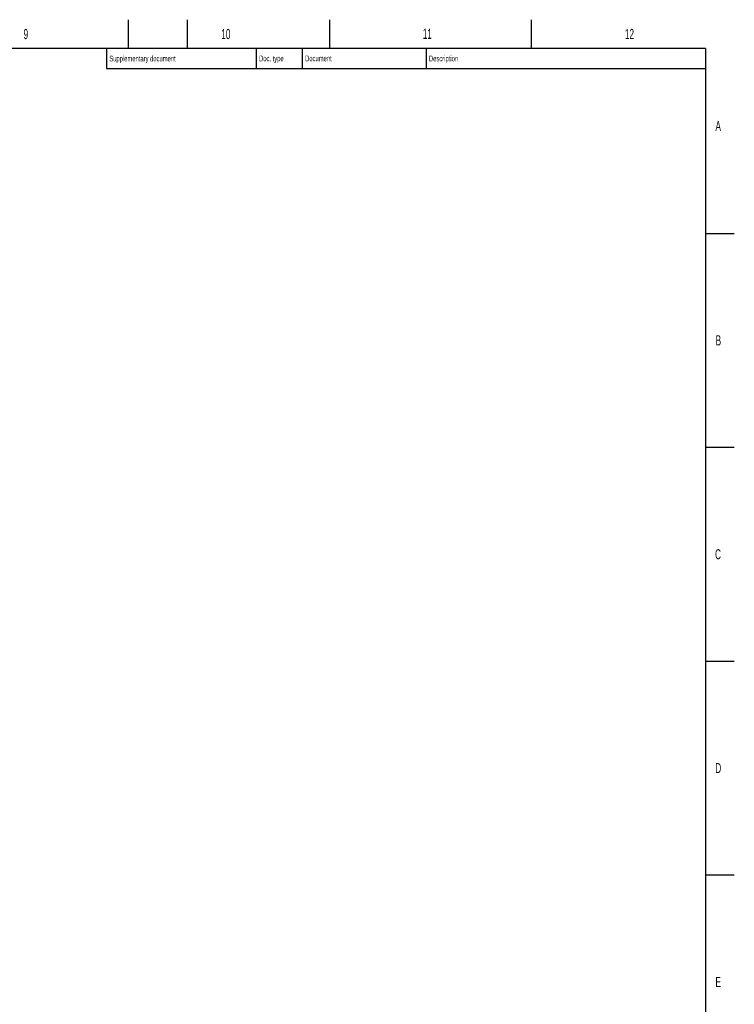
# Model space of a CAD drawing. Extents: x 0 to 16820, y 0 to 11880.
# Tile 77 of 77: x 11858 to 16820, y 5041 to 11880. Entities that reach past the tile are written whole.
import ezdxf

# ---------------------------------------------------------------- set-up
doc = ezdxf.new("R2010")
doc.units = 0
doc.header["$LTSCALE"] = 20
doc.layers.get('0').update_dxf_attribs({"linetype": 'CONTINUOUS'})
doc.styles.add('SLDTEXTSTYLE0', font='TXT', dxfattribs={"width": 0.605})

msp = doc.modelspace()

# ---------------------------------------------------------------- linework, layer by layer
at = {"color": 7, "linetype": 'CONTINUOUS'}
for p, q in [((12610, 11880), (12610, 11680)), ((13020, 11880), (13020, 11680)), ((14010, 11880), (14010, 11680)), ((15410, 11880), (15410, 11680)), ((16620, 11680), (400, 11680)), ((12460, 11680), (12460, 11540)), ((13500, 11680), (13500, 11540)), ((13820, 11680), (13820, 11540)), ((14680, 11680), (14680, 11540)), ((16620, 11680), (16620, 200)), ((12460, 11540), (16620, 11540)), ((16620, 10395), (16820, 10395)), ((16620, 8910), (16820, 8910)), ((16620, 7425), (16820, 7425)), ((16620, 5940), (16820, 5940))]:
    msp.add_line(p, q, dxfattribs=at)

# ---------------------------------------------------------------- texts
at = {"color": 7, "linetype": 'CONTINUOUS', "attachment_point": 1, "style": 'SLDTEXTSTYLE0'}
for s, insert, char_height in [('9', (11884.7506463, 11815.1618709), 70), ('10', (13257.8686517, 11815.1388282), 70), ('11', (14656.795114, 11816.9764984), 70), ('12', (16060.8427308, 11816.0846878), 70), ('Supplementary document', (12479.9453518, 11630.2156725), 40), ('Doc. type', (13519.9701164, 11631.0956579), 40), ('Document', (13839.8198565, 11631.0954166), 40), ('Description', (14699.7856785, 11630.5790021), 40), ('A', (16689.1308745, 11177.4422194), 70), ('B', (16690.4779846, 9687.7698324), 70), ('C', (16686.4308208, 8202.0777923), 70), ('D', (16688.3433902, 6716.6523796), 70), ('E', (16689.2997681, 5230.8076478), 70)]:
    msp.add_mtext(s, dxfattribs=dict(at, insert=insert, char_height=char_height))

doc.saveas('drawing.dxf')
